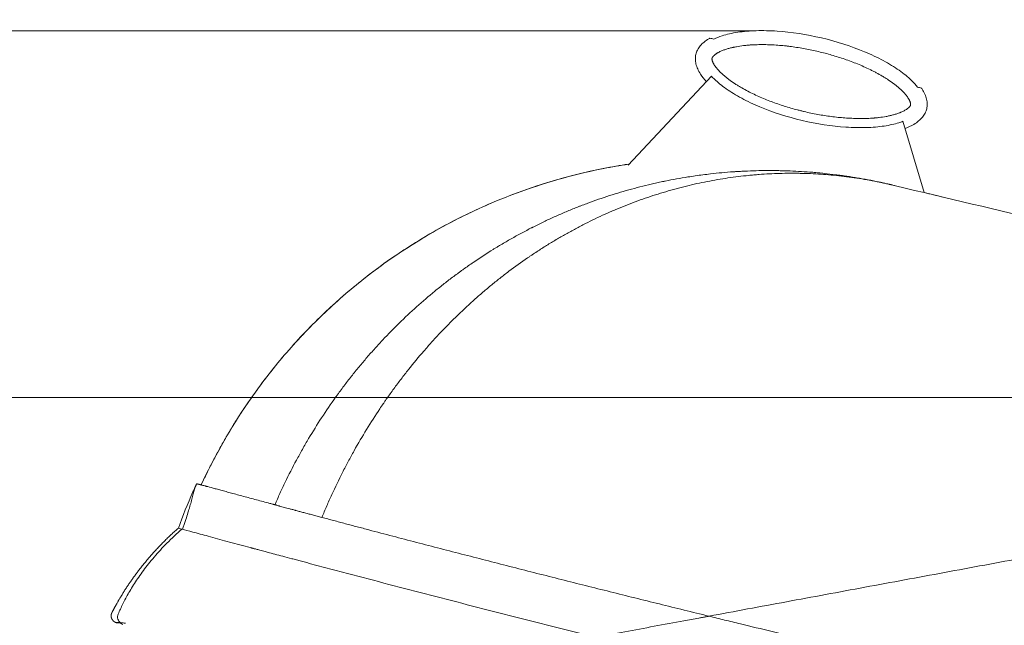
# Model space of a CAD drawing. Header units: millimetres. Extents: x 0 to 594, y 0 to 420.
# Tile 10 of 256: x 92 to 112, y 170 to 183. Entities that reach past the tile are written whole.
import ezdxf

# ---------------------------------------------------------------- set-up
doc = ezdxf.new("R2010")
doc.units = ezdxf.units.MM
doc.layers.add('1', color=7, linetype='Continuous', true_color=0xffffff)
doc.styles.add('Arial Unicode MS', font='txt')
doc.dimstyles.get("Standard").update_dxf_attribs({"dimtxt": 0.18, "dimasz": 0.18, "dimexe": 0.18, "dimexo": 0.0625, "dimgap": 0.09, "dimtad": 0, "dimtih": 1, "dimtoh": 1, "dimdec": 4, "dimzin": 0, "dimdsep": 46, "dimtxsty": 'Standard', "dimcen": 0.09, "dimadec": 0, "dimazin": 0, "dimtfac": 1, "dimtdec": 4, "dimtofl": 0, "dimtmove": 0, "dimatfit": 3, "dimfxl": 0, "dimtolj": 1, "dimtzin": 0, "dimarcsym": 0})

# ---------------------------------------------------------------- blocks, each defined once
blk = doc.blocks.new('_U12')
at = {"layer": '1', "color": 18, "lineweight": 13}
for p, q in [((131.071, 175.295), (65.567, 175.295)), ((67.567, 175.295), (67.567, 118.308)), ((160.769, 124.367), (65.567, 124.367))]:
    blk.add_line(p, q, dxfattribs=at)
at = {"layer": '1', "color": 18}
for points in [[(67.567, 175.295), (68.505, 171.795), (66.629, 171.795)], [(67.567, 124.367), (66.629, 127.867), (68.505, 127.867)]]:
    blk.add_solid(points, dxfattribs=at)
at = {"layer": '1', "color": 18, "linetype": 'Continuous', "lineweight": 13, "char_height": 3.5, "attachment_point": 7, "rotation": 90, "line_spacing_factor": 1.047437, "style": 'Arial Unicode MS'}
for s, insert in [('\\fArial Unicode MS|b0|i0;\\W1.0000;1.02', (70.546, 107.799)), ('\\fArial Unicode MS|b0|i0;\\W1.0000;BOW TUBE DEFLATED', (70.546, 52.125))]:
    blk.add_mtext(s, dxfattribs=dict(at, insert=insert))
blk = doc.blocks.new('_U13')
at = {"layer": '1', "color": 18, "lineweight": 13}
for p, q in [((107.224, 183.034), (51.516, 183.034)), ((53.516, 183.034), (53.516, 159.784)), ((53.516, 124.367), (53.516, 147.617)), ((160.769, 124.367), (51.516, 124.367))]:
    blk.add_line(p, q, dxfattribs=at)
at = {"layer": '1', "color": 18}
for points in [[(53.516, 183.034), (54.454, 179.534), (52.578, 179.534)], [(53.516, 124.367), (52.578, 127.867), (54.454, 127.867)]]:
    blk.add_solid(points, dxfattribs=at)
at = {"layer": '1', "color": 18, "linetype": 'Continuous', "lineweight": 13, "insert": (56.495, 149.275), "char_height": 3.5, "attachment_point": 7, "rotation": 90, "line_spacing_factor": 1.047437, "style": 'Arial Unicode MS'}
blk.add_mtext('\\fArial Unicode MS|b0|i0;\\W1.0000;1.17', dxfattribs=at)
blk = doc.blocks.new('_U14')
at = {"layer": '1', "color": 18, "lineweight": 13}
for p, q in [((205.3, 194.066), (38.433, 194.066)), ((40.433, 194.066), (40.433, 165.38)), ((40.433, 124.367), (40.433, 153.213)), ((160.769, 124.367), (38.433, 124.367))]:
    blk.add_line(p, q, dxfattribs=at)
at = {"layer": '1', "color": 18}
for points in [[(40.433, 194.066), (41.37, 190.566), (39.495, 190.566)], [(40.433, 124.367), (39.495, 127.867), (41.37, 127.867)]]:
    blk.add_solid(points, dxfattribs=at)
at = {"layer": '1', "color": 18, "linetype": 'Continuous', "lineweight": 13, "insert": (43.411, 154.871), "char_height": 3.5, "attachment_point": 7, "rotation": 90, "line_spacing_factor": 1.047437, "style": 'Arial Unicode MS'}
blk.add_mtext('\\fArial Unicode MS|b0|i0;\\W1.0000;1.39', dxfattribs=at)

msp = doc.modelspace()

# ---------------------------------------------------------------- linework, layer by layer
at = {"layer": '1', "color": 155, "linetype": 'Continuous', "lineweight": 13}
for p, q in [((106.282, 182.072), (104.521, 180.2)), ((110.314, 181.123), (110.766, 179.62))]:
    msp.add_line(p, q, dxfattribs=at)
for points, degree, knots in [([(106.245, 182.876), (106.238, 182.872), (106.231, 182.867), (106.186, 182.841), (106.152, 182.817), (106.092, 182.767), (106.065, 182.741), (106.019, 182.686), (106, 182.657), (105.969, 182.597), (105.958, 182.566), (105.943, 182.503), (105.939, 182.47), (105.94, 182.403), (105.944, 182.368), (105.961, 182.299), (105.973, 182.263), (106.005, 182.191), (106.024, 182.155), (106.082, 182.065), (106.124, 182.011), (106.174, 181.957)], 3, [0, 0, 0, 0, 0.01987, 0.01987, 0.123535, 0.123535, 0.2272, 0.2272, 0.330865, 0.330865, 0.434529, 0.434529, 0.538194, 0.538194, 0.641859, 0.641859, 0.745523, 0.745523, 0.849188, 0.849188, 1, 1, 1, 1]), ([(106.327, 182.857), (106.38, 182.882), (106.44, 182.906), (106.602, 182.958), (106.713, 182.983), (106.954, 183.019), (107.085, 183.03), (107.363, 183.038), (107.51, 183.035), (107.963, 183.005), (108.285, 182.956), (108.916, 182.807), (109.226, 182.707), (109.646, 182.532), (109.778, 182.469), (110.023, 182.338), (110.135, 182.269), (110.335, 182.129), (110.423, 182.058), (110.545, 181.939), (110.588, 181.891), (110.624, 181.844)], 3, [0, 0, 0, 0, 0.058738, 0.058738, 0.14699, 0.14699, 0.235243, 0.235243, 0.323495, 0.323495, 0.5, 0.5, 0.676505, 0.676505, 0.764757, 0.764757, 0.85301, 0.85301, 0.941262, 0.941262, 1, 1, 1, 1]), ([(106.291, 182.454), (106.291, 182.454), (106.291, 182.454), (106.291, 182.453), (106.291, 182.453), (106.291, 182.452), (106.291, 182.451), (106.29, 182.45), (106.29, 182.448), (106.29, 182.446), (106.29, 182.443), (106.29, 182.442), (106.29, 182.439), (106.29, 182.437), (106.29, 182.433), (106.29, 182.43), (106.291, 182.425), (106.291, 182.424), (106.292, 182.421), (106.292, 182.419), (106.294, 182.411), (106.295, 182.406), (106.299, 182.394), (106.301, 182.388), (106.304, 182.379), (106.305, 182.377), (106.308, 182.371), (106.309, 182.368), (106.313, 182.36), (106.316, 182.354), (106.321, 182.343), (106.324, 182.338), (106.33, 182.327), (106.333, 182.322), (106.343, 182.307), (106.35, 182.297), (106.36, 182.281), (106.364, 182.277), (106.371, 182.267), (106.375, 182.262), (106.386, 182.247), (106.394, 182.238), (106.409, 182.219), (106.418, 182.21), (106.43, 182.196), (106.434, 182.192), (106.442, 182.183), (106.447, 182.179), (106.459, 182.165), (106.468, 182.157), (106.494, 182.131), (106.512, 182.115), (106.54, 182.09), (106.549, 182.082), (106.568, 182.067), (106.577, 182.059), (106.606, 182.036), (106.625, 182.021), (106.684, 181.977), (106.724, 181.949), (106.775, 181.915), (106.786, 181.909), (106.806, 181.895), (106.816, 181.889), (106.847, 181.87), (106.868, 181.857), (106.931, 181.82), (106.973, 181.797), (107.058, 181.751), (107.101, 181.729), (107.188, 181.687), (107.232, 181.667), (107.319, 181.628), (107.364, 181.609), (107.452, 181.573), (107.497, 181.555), (107.587, 181.521), (107.632, 181.505), (107.723, 181.474), (107.769, 181.459), (107.861, 181.43), (107.907, 181.416), (108, 181.389), (108.046, 181.376), (108.116, 181.358), (108.152, 181.349), (108.187, 181.34), (108.211, 181.334), (108.222, 181.331), (108.281, 181.317), (108.329, 181.307), (108.424, 181.287), (108.471, 181.278), (108.566, 181.26), (108.614, 181.252), (108.709, 181.237), (108.756, 181.23), (108.852, 181.218), (108.9, 181.212), (108.995, 181.202), (109.043, 181.198), (109.139, 181.191), (109.187, 181.188), (109.283, 181.184), (109.331, 181.182), (109.428, 181.181), (109.476, 181.182), (109.573, 181.184), (109.621, 181.186), (109.682, 181.191), (109.7, 181.192), (109.718, 181.194), (109.731, 181.195), (109.737, 181.195), (109.767, 181.198), (109.791, 181.201), (109.864, 181.209), (109.912, 181.216), (109.984, 181.229), (110.007, 181.234), (110.055, 181.245), (110.078, 181.25), (110.125, 181.263), (110.149, 181.269), (110.195, 181.284), (110.218, 181.292), (110.247, 181.303), (110.252, 181.305), (110.261, 181.309), (110.264, 181.31), (110.269, 181.312), (110.272, 181.313), (110.286, 181.319), (110.298, 181.325), (110.32, 181.335), (110.331, 181.341), (110.352, 181.352), (110.363, 181.358), (110.378, 181.368), (110.384, 181.371), (110.394, 181.378), (110.399, 181.381), (110.409, 181.389), (110.414, 181.392), (110.421, 181.398), (110.423, 181.4), (110.428, 181.404), (110.43, 181.406), (110.437, 181.412), (110.442, 181.417), (110.45, 181.425), (110.455, 181.43), (110.46, 181.437), (110.462, 181.44), (110.465, 181.444), (110.466, 181.445), (110.467, 181.447), (110.468, 181.449), (110.47, 181.451), (110.471, 181.453), (110.472, 181.456), (110.473, 181.457), (110.474, 181.46), (110.475, 181.461), (110.476, 181.464), (110.476, 181.466), (110.477, 181.469), (110.477, 181.47), (110.478, 181.473), (110.478, 181.475), (110.478, 181.478), (110.478, 181.48), (110.478, 181.483), (110.478, 181.484), (110.478, 181.489), (110.478, 181.492), (110.477, 181.498), (110.476, 181.501), (110.474, 181.51), (110.473, 181.516), (110.47, 181.525), (110.469, 181.528), (110.467, 181.534), (110.466, 181.537), (110.463, 181.546), (110.46, 181.551), (110.456, 181.56), (110.455, 181.563), (110.452, 181.568), (110.451, 181.571), (110.446, 181.579), (110.443, 181.585), (110.437, 181.596), (110.434, 181.601), (110.425, 181.616), (110.418, 181.627), (110.404, 181.647), (110.397, 181.656), (110.382, 181.675), (110.374, 181.685), (110.358, 181.703), (110.35, 181.712), (110.326, 181.739), (110.309, 181.757), (110.274, 181.791), (110.256, 181.807), (110.233, 181.828), (110.228, 181.832), (110.219, 181.84), (110.214, 181.843), (110.2, 181.855), (110.191, 181.863), (110.162, 181.886), (110.143, 181.901), (110.085, 181.945), (110.045, 181.973), (109.984, 182.013), (109.964, 182.026), (109.922, 182.051), (109.902, 182.064), (109.839, 182.101), (109.796, 182.125), (109.732, 182.159), (109.71, 182.17), (109.678, 182.187), (109.667, 182.192), (109.645, 182.203), (109.634, 182.209), (109.579, 182.235), (109.535, 182.256), (109.447, 182.295), (109.402, 182.314), (109.313, 182.351), (109.268, 182.368), (109.178, 182.402), (109.133, 182.418), (109.042, 182.449), (108.997, 182.464), (108.905, 182.493), (108.859, 182.507), (108.767, 182.534), (108.721, 182.547), (108.628, 182.571), (108.581, 182.582), (108.488, 182.604), (108.441, 182.615), (108.347, 182.635), (108.3, 182.644), (108.205, 182.661), (108.158, 182.67), (108.062, 182.685), (108.014, 182.692), (107.942, 182.701), (107.906, 182.706), (107.87, 182.71), (107.846, 182.713), (107.834, 182.714), (107.773, 182.72), (107.725, 182.724), (107.628, 182.732), (107.58, 182.735), (107.483, 182.739), (107.435, 182.74), (107.338, 182.741), (107.29, 182.741), (107.193, 182.738), (107.145, 182.736), (107.073, 182.731), (107.049, 182.729), (107.001, 182.724), (106.977, 182.722), (106.904, 182.713), (106.856, 182.706), (106.796, 182.695), (106.784, 182.693), (106.766, 182.689), (106.76, 182.688), (106.748, 182.685), (106.742, 182.684), (106.712, 182.678), (106.689, 182.672), (106.641, 182.659), (106.618, 182.653), (106.572, 182.638), (106.549, 182.63), (106.515, 182.617), (106.503, 182.612), (106.481, 182.603), (106.47, 182.598), (106.447, 182.587), (106.437, 182.581), (106.423, 182.574), (106.42, 182.573), (106.415, 182.57), (106.412, 182.568), (106.404, 182.564), (106.399, 182.56), (106.388, 182.554), (106.383, 182.551), (106.373, 182.544), (106.368, 182.54), (106.358, 182.533), (106.353, 182.529), (106.344, 182.522), (106.339, 182.518), (106.332, 182.511), (106.33, 182.509), (106.325, 182.505), (106.323, 182.503), (106.317, 182.496), (106.313, 182.491), (106.307, 182.484), (106.305, 182.482), (106.301, 182.477), (106.3, 182.474), (106.297, 182.47), (106.297, 182.469), (106.295, 182.466), (106.295, 182.464), (106.293, 182.462), (106.293, 182.46), (106.292, 182.457), (106.292, 182.456), (106.291, 182.454)], 3, [0, 0, 0, 0, 0.000061, 0.000061, 0.000122, 0.000244, 0.000244, 0.000488, 0.000488, 0.000977, 0.000977, 0.001465, 0.001465, 0.001953, 0.001953, 0.00293, 0.00293, 0.003418, 0.003418, 0.003906, 0.003906, 0.005859, 0.005859, 0.007812, 0.007812, 0.008789, 0.008789, 0.009766, 0.009766, 0.011719, 0.011719, 0.013672, 0.013672, 0.015625, 0.015625, 0.019531, 0.019531, 0.021484, 0.021484, 0.023437, 0.023437, 0.027344, 0.027344, 0.03125, 0.03125, 0.033203, 0.033203, 0.035156, 0.035156, 0.039062, 0.039062, 0.046875, 0.046875, 0.050781, 0.050781, 0.054687, 0.054687, 0.0625, 0.0625, 0.078125, 0.078125, 0.082031, 0.082031, 0.085937, 0.085937, 0.09375, 0.09375, 0.109375, 0.109375, 0.125, 0.125, 0.140625, 0.140625, 0.15625, 0.15625, 0.171875, 0.171875, 0.1875, 0.1875, 0.203125, 0.203125, 0.21875, 0.21875, 0.234375, 0.234375, 0.242187, 0.246094, 0.246094, 0.25, 0.25, 0.265625, 0.265625, 0.28125, 0.28125, 0.296875, 0.296875, 0.3125, 0.3125, 0.328125, 0.328125, 0.34375, 0.34375, 0.359375, 0.359375, 0.375, 0.375, 0.390625, 0.390625, 0.40625, 0.40625, 0.410156, 0.412109, 0.412109, 0.414062, 0.414062, 0.421875, 0.421875, 0.4375, 0.4375, 0.445312, 0.445312, 0.453125, 0.453125, 0.460937, 0.460937, 0.46875, 0.46875, 0.470703, 0.470703, 0.47168, 0.47168, 0.472656, 0.472656, 0.476562, 0.476562, 0.480469, 0.480469, 0.484375, 0.484375, 0.486328, 0.486328, 0.488281, 0.488281, 0.490234, 0.490234, 0.491211, 0.491211, 0.492187, 0.492187, 0.494141, 0.494141, 0.496094, 0.496094, 0.49707, 0.49707, 0.497559, 0.497559, 0.498047, 0.498047, 0.498535, 0.498535, 0.499023, 0.499023, 0.499512, 0.499512, 0.5, 0.5, 0.500488, 0.500488, 0.500977, 0.500977, 0.501465, 0.501465, 0.501953, 0.501953, 0.50293, 0.50293, 0.503906, 0.503906, 0.505859, 0.505859, 0.506836, 0.506836, 0.507812, 0.507812, 0.509766, 0.509766, 0.510742, 0.510742, 0.511719, 0.511719, 0.513672, 0.513672, 0.515625, 0.515625, 0.519531, 0.519531, 0.523437, 0.523437, 0.527344, 0.527344, 0.53125, 0.53125, 0.539062, 0.539062, 0.546875, 0.546875, 0.548828, 0.548828, 0.550781, 0.550781, 0.554687, 0.554687, 0.5625, 0.5625, 0.578125, 0.578125, 0.585937, 0.585937, 0.59375, 0.59375, 0.609375, 0.609375, 0.617187, 0.617187, 0.621094, 0.621094, 0.625, 0.625, 0.640625, 0.640625, 0.65625, 0.65625, 0.671875, 0.671875, 0.6875, 0.6875, 0.703125, 0.703125, 0.71875, 0.71875, 0.734375, 0.734375, 0.75, 0.75, 0.765625, 0.765625, 0.78125, 0.78125, 0.796875, 0.796875, 0.8125, 0.8125, 0.820312, 0.824219, 0.824219, 0.828125, 0.828125, 0.84375, 0.84375, 0.859375, 0.859375, 0.875, 0.875, 0.890625, 0.890625, 0.90625, 0.90625, 0.914062, 0.914062, 0.921875, 0.921875, 0.9375, 0.9375, 0.941406, 0.941406, 0.943359, 0.943359, 0.945312, 0.945312, 0.953125, 0.953125, 0.960937, 0.960937, 0.96875, 0.96875, 0.972656, 0.972656, 0.976562, 0.976562, 0.980469, 0.980469, 0.981445, 0.981445, 0.982422, 0.982422, 0.984375, 0.984375, 0.986328, 0.986328, 0.988281, 0.988281, 0.990234, 0.990234, 0.992187, 0.992187, 0.993164, 0.993164, 0.994141, 0.994141, 0.996094, 0.996094, 0.99707, 0.99707, 0.998047, 0.998047, 0.998535, 0.998535, 0.999023, 0.999023, 0.999512, 0.999512, 1, 1, 1, 1]), ([(106.282, 182.072), (106.301, 182.052), (106.321, 182.031), (106.412, 181.943), (106.495, 181.875), (106.688, 181.74), (106.797, 181.673), (107.035, 181.545), (107.164, 181.484), (107.576, 181.312), (107.88, 181.214), (108.501, 181.068), (108.817, 181.02), (109.262, 180.99), (109.405, 180.987), (109.676, 180.995), (109.803, 181.006), (110.035, 181.041), (110.14, 181.065), (110.261, 181.103), (110.288, 181.113), (110.314, 181.123)], 3, [0, 0, 0, 0, 0.029507, 0.029507, 0.123605, 0.123605, 0.217704, 0.217704, 0.311803, 0.311803, 0.5, 0.5, 0.688197, 0.688197, 0.782296, 0.782296, 0.876395, 0.876395, 0.970493, 0.970493, 1, 1, 1, 1]), ([(110.36, 180.971), (110.428, 180.997), (110.49, 181.027), (110.582, 181.081), (110.616, 181.105), (110.676, 181.155), (110.703, 181.181), (110.749, 181.237), (110.768, 181.265), (110.798, 181.325), (110.81, 181.356), (110.825, 181.42), (110.828, 181.453), (110.828, 181.52), (110.823, 181.554), (110.807, 181.624), (110.795, 181.659), (110.763, 181.731), (110.743, 181.767), (110.715, 181.811), (110.711, 181.818), (110.706, 181.825)], 3, [0, 0, 0, 0, 0.150812, 0.150812, 0.254477, 0.254477, 0.358141, 0.358141, 0.461806, 0.461806, 0.565471, 0.565471, 0.669135, 0.669135, 0.7728, 0.7728, 0.876465, 0.876465, 0.98013, 0.98013, 1, 1, 1, 1]), ([(95.524, 173.455), (95.562, 173.536), (95.638, 173.698), (95.759, 173.937), (95.885, 174.174), (96.016, 174.408), (96.153, 174.64), (96.295, 174.868), (96.606, 175.343), (97.124, 176.04), (97.91, 176.903), (98.776, 177.685), (100.027, 178.609), (101.751, 179.528), (103.415, 180.029), (104.354, 180.193), (104.528, 180.219)], 3, [0, 0, 0, 0, 0.022911, 0.045803, 0.068687, 0.091576, 0.11448, 0.137412, 0.160383, 0.259789, 0.359197, 0.458602, 0.55801, 0.756583, 0.955156, 1, 1, 1, 1]), ([(104.527, 180.219), (104.35, 180.192), (104.174, 180.161), (103.237, 179.976), (102.123, 179.639), (101.073, 179.145), (100.391, 178.782), (100.058, 178.584), (99.088, 177.94), (98.481, 177.445), (97.644, 176.611), (97.381, 176.321), (97.009, 175.869), (96.889, 175.716), (96.657, 175.403), (96.184, 174.733), (95.784, 174.019), (95.524, 173.455)], 3, [0, 0, 0, 0, 0.045769, 0.045769, 0.244352, 0.343644, 0.343644, 0.442935, 0.442935, 0.641519, 0.641519, 0.74081, 0.74081, 0.790456, 0.790456, 0.840102, 1, 1, 1, 1]), ([(97.076, 173.036), (97.111, 173.116), (97.146, 173.196), (97.219, 173.355), (97.256, 173.434), (97.369, 173.669), (97.448, 173.824), (97.551, 174.015), (97.572, 174.053), (97.614, 174.129), (97.677, 174.243), (97.742, 174.356), (97.875, 174.58), (97.967, 174.727), (98.156, 175.018), (98.255, 175.161), (98.369, 175.321), (98.382, 175.338), (98.407, 175.374), (98.42, 175.391), (98.459, 175.444), (98.536, 175.549), (98.668, 175.721), (98.776, 175.855), (98.885, 175.988), (98.941, 176.054), (99.052, 176.184), (99.109, 176.248), (99.194, 176.343), (99.223, 176.375), (99.28, 176.438), (99.309, 176.469), (99.396, 176.562), (99.455, 176.624), (99.544, 176.715), (99.574, 176.745), (99.619, 176.79), (99.641, 176.812), (99.664, 176.834), (99.679, 176.849), (99.687, 176.857), (99.815, 176.983), (99.938, 177.098), (100.19, 177.324), (100.318, 177.433), (100.48, 177.567), (100.513, 177.594), (100.579, 177.646), (100.612, 177.673), (100.711, 177.751), (100.778, 177.802), (100.88, 177.878), (100.93, 177.916), (100.982, 177.953), (101.016, 177.978), (101.033, 177.99), (101.119, 178.051), (101.188, 178.1), (101.396, 178.242), (101.537, 178.334), (101.698, 178.433), (101.715, 178.444), (101.751, 178.466), (101.805, 178.498), (101.93, 178.573), (102.111, 178.677), (102.256, 178.756), (102.366, 178.814), (102.421, 178.843), (102.476, 178.871), (102.499, 178.882), (102.503, 178.885), (102.512, 178.889), (102.526, 178.896), (102.613, 178.94), (102.696, 178.981), (102.844, 179.051), (102.919, 179.085), (103.068, 179.152), (103.143, 179.185), (103.293, 179.248), (103.368, 179.279), (103.462, 179.316), (103.491, 179.327), (103.519, 179.338), (103.538, 179.346), (103.547, 179.349), (103.595, 179.368), (103.633, 179.382), (103.747, 179.424), (103.823, 179.452), (104.053, 179.531), (104.207, 179.581), (104.44, 179.65), (104.518, 179.672), (104.674, 179.715), (104.831, 179.756), (104.988, 179.794), (105.107, 179.821), (105.166, 179.834), (105.236, 179.849), (105.266, 179.855), (105.286, 179.859), (105.296, 179.861), (105.465, 179.896), (105.624, 179.924), (105.887, 179.966), (105.991, 179.981), (106.095, 179.994)], 3, [0, 0, 0, 0, 0.021141, 0.021141, 0.042282, 0.042282, 0.084563, 0.084563, 0.095133, 0.095133, 0.105704, 0.126845, 0.126845, 0.169126, 0.169126, 0.211408, 0.211408, 0.216693, 0.216693, 0.221978, 0.221978, 0.232548, 0.253689, 0.27483, 0.27483, 0.295971, 0.295971, 0.317111, 0.317111, 0.327682, 0.327682, 0.338252, 0.338252, 0.359393, 0.359393, 0.369963, 0.369963, 0.375248, 0.377891, 0.377891, 0.380534, 0.380534, 0.422815, 0.422815, 0.465097, 0.465097, 0.475667, 0.475667, 0.486237, 0.486237, 0.507378, 0.507378, 0.517949, 0.523234, 0.523234, 0.528519, 0.528519, 0.54966, 0.54966, 0.591941, 0.591941, 0.597226, 0.597226, 0.602512, 0.613082, 0.634223, 0.655363, 0.655363, 0.665934, 0.671219, 0.671219, 0.67254, 0.67254, 0.673862, 0.676504, 0.697645, 0.697645, 0.718786, 0.718786, 0.739926, 0.739926, 0.761067, 0.761067, 0.766352, 0.768995, 0.768995, 0.771638, 0.771638, 0.782208, 0.782208, 0.803349, 0.803349, 0.84563, 0.84563, 0.866771, 0.866771, 0.887912, 0.909052, 0.909052, 0.919623, 0.924908, 0.927551, 0.927551, 0.930193, 0.930193, 0.972475, 0.972475, 1, 1, 1, 1]), ([(110.086, 179.781), (110.077, 179.783), (110.069, 179.785), (110.052, 179.789), (110.044, 179.791), (110.026, 179.795), (110.018, 179.797), (110, 179.801), (109.992, 179.803), (109.966, 179.809), (109.948, 179.813), (109.913, 179.82), (109.896, 179.824), (109.86, 179.832), (109.843, 179.835), (109.807, 179.843), (109.79, 179.846), (109.737, 179.857), (109.701, 179.864), (109.63, 179.877), (109.594, 179.884), (109.523, 179.896), (109.487, 179.902), (109.38, 179.92), (109.308, 179.931), (109.201, 179.946), (109.165, 179.95), (109.111, 179.957), (109.092, 179.959), (109.056, 179.964), (109.038, 179.966), (108.948, 179.976), (108.876, 179.984), (108.731, 179.997), (108.659, 180.002), (108.514, 180.012), (108.442, 180.016), (108.297, 180.022), (108.225, 180.024), (108.134, 180.026), (108.116, 180.026), (108.08, 180.027), (108.062, 180.027), (108.007, 180.027), (107.971, 180.028), (107.863, 180.027), (107.79, 180.026), (107.645, 180.022), (107.572, 180.019), (107.427, 180.011), (107.354, 180.007), (107.245, 179.998), (107.209, 179.995), (107.154, 179.991), (107.136, 179.989), (107.1, 179.986), (107.082, 179.984), (106.991, 179.975), (106.918, 179.967), (106.772, 179.949), (106.7, 179.939), (106.481, 179.907), (106.335, 179.882), (106.043, 179.825), (105.897, 179.793), (105.733, 179.753), (105.715, 179.748), (105.678, 179.739), (105.623, 179.725), (105.496, 179.691), (105.315, 179.64), (105.171, 179.596), (105.027, 179.55), (104.956, 179.526), (104.741, 179.452), (104.599, 179.399), (104.387, 179.315), (104.317, 179.286), (104.212, 179.242), (104.177, 179.226), (104.107, 179.196), (104.072, 179.18), (103.967, 179.133), (103.897, 179.101), (103.759, 179.034), (103.69, 179), (103.552, 178.931), (103.414, 178.859), (103.277, 178.784), (103.175, 178.726), (103.141, 178.707), (103.073, 178.668), (102.972, 178.608), (102.803, 178.506), (102.669, 178.42), (102.569, 178.354), (102.535, 178.332), (102.485, 178.299), (102.469, 178.288), (102.436, 178.265), (102.286, 178.163), (102.139, 178.057), (101.945, 177.911), (101.88, 177.861), (101.752, 177.76), (101.626, 177.658), (101.501, 177.553), (101.377, 177.446), (101.315, 177.392), (101.133, 177.228), (101.013, 177.116), (100.837, 176.943), (100.778, 176.885), (100.663, 176.767), (100.605, 176.707), (100.492, 176.587), (100.436, 176.525), (100.324, 176.402), (100.269, 176.339), (100.105, 176.15), (99.998, 176.02), (99.84, 175.822), (99.788, 175.755), (99.685, 175.62), (99.583, 175.484), (99.483, 175.344), (99.421, 175.256), (99.403, 175.229), (99.384, 175.203), (99.372, 175.185), (99.366, 175.176), (99.336, 175.132), (99.311, 175.096), (99.191, 174.917), (99.098, 174.771), (98.918, 174.477), (98.831, 174.328), (98.704, 174.101), (98.663, 174.025), (98.602, 173.911), (98.582, 173.873), (98.542, 173.796), (98.522, 173.757), (98.424, 173.564), (98.348, 173.408), (98.239, 173.17), (98.204, 173.09), (98.134, 172.93), (98.1, 172.85), (98.066, 172.769)], 3, [0, 0, 0, 0, 0.001953, 0.001953, 0.003906, 0.003906, 0.005859, 0.005859, 0.007813, 0.007813, 0.011719, 0.011719, 0.015625, 0.015625, 0.019531, 0.019531, 0.023438, 0.023438, 0.03125, 0.03125, 0.039063, 0.039063, 0.046875, 0.046875, 0.0625, 0.0625, 0.070313, 0.070313, 0.074219, 0.074219, 0.078125, 0.078125, 0.09375, 0.09375, 0.109375, 0.109375, 0.125, 0.125, 0.140625, 0.140625, 0.144531, 0.144531, 0.148438, 0.148438, 0.15625, 0.15625, 0.171875, 0.171875, 0.1875, 0.1875, 0.203125, 0.203125, 0.210938, 0.210938, 0.214844, 0.214844, 0.21875, 0.21875, 0.234375, 0.234375, 0.25, 0.25, 0.28125, 0.28125, 0.3125, 0.3125, 0.316406, 0.316406, 0.320313, 0.328125, 0.34375, 0.359375, 0.359375, 0.375, 0.375, 0.40625, 0.40625, 0.421875, 0.421875, 0.429688, 0.429688, 0.4375, 0.4375, 0.453125, 0.453125, 0.46875, 0.46875, 0.484375, 0.5, 0.5, 0.507813, 0.507813, 0.515625, 0.53125, 0.546875, 0.546875, 0.554688, 0.554688, 0.558594, 0.558594, 0.5625, 0.59375, 0.59375, 0.609375, 0.609375, 0.625, 0.640625, 0.640625, 0.65625, 0.65625, 0.6875, 0.6875, 0.703125, 0.703125, 0.71875, 0.71875, 0.734375, 0.734375, 0.75, 0.75, 0.78125, 0.78125, 0.796875, 0.796875, 0.8125, 0.828125, 0.828125, 0.832031, 0.833984, 0.833984, 0.835938, 0.835938, 0.84375, 0.84375, 0.875, 0.875, 0.90625, 0.90625, 0.921875, 0.921875, 0.929688, 0.929688, 0.9375, 0.9375, 0.96875, 0.96875, 0.984375, 0.984375, 1, 1, 1, 1]), ([(106.095, 179.994), (106.15, 180.001), (106.206, 180.008), (106.341, 180.023), (106.421, 180.032), (106.58, 180.046), (106.66, 180.053), (106.745, 180.059), (106.75, 180.059), (106.76, 180.06), (106.765, 180.06), (106.78, 180.061), (106.81, 180.063), (106.88, 180.067), (106.939, 180.07), (107.059, 180.076), (107.139, 180.079), (107.298, 180.083), (107.378, 180.084), (107.538, 180.085), (107.618, 180.084), (107.737, 180.082), (107.777, 180.081), (107.827, 180.08), (107.837, 180.08), (107.852, 180.079), (107.857, 180.079), (107.867, 180.079), (107.892, 180.078), (107.997, 180.074), (108.097, 180.069), (108.256, 180.06), (108.336, 180.054), (108.436, 180.046), (108.456, 180.044), (108.496, 180.04), (108.556, 180.035), (108.616, 180.029), (108.736, 180.017), (108.815, 180.007), (108.915, 179.995), (108.935, 179.992), (108.974, 179.987), (108.994, 179.984), (109.054, 179.976), (109.093, 179.971), (109.212, 179.953), (109.291, 179.94), (109.409, 179.92), (109.449, 179.913), (109.527, 179.899), (109.567, 179.892), (109.645, 179.877), (109.684, 179.869), (109.743, 179.857), (109.763, 179.853), (109.802, 179.845), (109.821, 179.841), (109.86, 179.832), (109.88, 179.828), (109.918, 179.82), (109.938, 179.815), (109.967, 179.809), (109.976, 179.807), (109.996, 179.802), (110.005, 179.8), (110.024, 179.795), (110.034, 179.793), (110.048, 179.79), (110.053, 179.789), (110.062, 179.787), (110.067, 179.785), (110.072, 179.784)], 3, [0, 0, 0, 0, 0.041801, 0.041801, 0.101689, 0.101689, 0.161576, 0.161576, 0.165319, 0.165319, 0.169062, 0.169062, 0.176548, 0.19152, 0.221464, 0.221464, 0.281351, 0.281351, 0.341238, 0.341238, 0.401126, 0.401126, 0.43107, 0.43107, 0.438556, 0.438556, 0.442298, 0.442298, 0.446041, 0.461013, 0.520901, 0.520901, 0.580788, 0.580788, 0.59576, 0.59576, 0.610732, 0.640676, 0.640676, 0.700563, 0.700563, 0.715535, 0.715535, 0.730507, 0.730507, 0.76045, 0.76045, 0.820338, 0.820338, 0.850281, 0.850281, 0.880225, 0.880225, 0.910169, 0.910169, 0.925141, 0.925141, 0.940113, 0.940113, 0.955084, 0.955084, 0.970056, 0.970056, 0.977542, 0.977542, 0.985028, 0.985028, 0.992514, 0.992514, 0.996257, 0.996257, 1, 1, 1, 1]), ([(131.094, 175.304), (130.312, 175.449), (128.558, 175.781), (125.815, 176.319), (122.824, 176.927), (119.743, 177.578), (116.582, 178.27), (113.366, 179.002), (111.229, 179.506), (110.159, 179.764)], 3, [0, 0, 0, 0, 0.106388, 0.240186, 0.380159, 0.526343, 0.678767, 0.837476, 1, 1, 1, 1]), ([(131.048, 175.29), (131.045, 175.29), (131.041, 175.289), (131.031, 175.287), (131.024, 175.286), (131.015, 175.284), (131.013, 175.284), (131.009, 175.283), (131.007, 175.283), (131.001, 175.282), (130.98, 175.278), (130.956, 175.273), (130.892, 175.262), (130.842, 175.252), (130.725, 175.231), (130.659, 175.218), (130.566, 175.201), (130.542, 175.197), (130.517, 175.192), (130.507, 175.19), (130.502, 175.189), (130.487, 175.186), (130.436, 175.177), (130.383, 175.167), (130.295, 175.151), (130.249, 175.142), (130.155, 175.125), (130.106, 175.116), (130.006, 175.097), (129.903, 175.078), (129.795, 175.058), (129.712, 175.043), (129.684, 175.037), (129.648, 175.031), (129.641, 175.029), (129.627, 175.027), (129.605, 175.023), (129.584, 175.019), (129.512, 175.005), (129.453, 174.995), (129.334, 174.973), (129.274, 174.961), (129.152, 174.939), (129.091, 174.927), (128.966, 174.904), (128.903, 174.893), (128.776, 174.869), (128.711, 174.857), (128.581, 174.833), (128.516, 174.821), (128.383, 174.796), (128.317, 174.784), (128.182, 174.759), (128.114, 174.746), (128.011, 174.727), (127.96, 174.718), (127.899, 174.706), (127.873, 174.702), (127.856, 174.698), (127.847, 174.697), (127.769, 174.682), (127.7, 174.669), (127.56, 174.643), (127.49, 174.63), (127.349, 174.604), (127.278, 174.591), (127.137, 174.565), (127.066, 174.552), (126.853, 174.512), (126.71, 174.486), (126.422, 174.432), (126.278, 174.406), (125.988, 174.352), (125.842, 174.325), (125.55, 174.271), (125.403, 174.243), (125.109, 174.189), (124.961, 174.161), (124.665, 174.106), (124.516, 174.079), (124.329, 174.044), (124.292, 174.037), (124.236, 174.027), (124.217, 174.023), (124.18, 174.016), (124.087, 173.999), (123.993, 173.982), (123.769, 173.94), (123.62, 173.913), (123.321, 173.857), (123.172, 173.83), (122.874, 173.774), (122.725, 173.747), (122.428, 173.691), (122.279, 173.664), (121.982, 173.609), (121.833, 173.581), (121.536, 173.526), (121.387, 173.499), (121.091, 173.443), (120.942, 173.416), (120.646, 173.361), (120.498, 173.333), (120.201, 173.279), (120.053, 173.251), (119.609, 173.169), (119.313, 173.114), (118.722, 173.004), (118.427, 172.949), (117.837, 172.84), (117.542, 172.785), (117.1, 172.703), (116.952, 172.676), (116.731, 172.635), (116.658, 172.621), (116.511, 172.594), (116.437, 172.58), (116.07, 172.512), (115.777, 172.458), (115.194, 172.35), (114.904, 172.296), (114.325, 172.189), (114.037, 172.135), (113.463, 172.029), (113.177, 171.976), (112.606, 171.87), (112.322, 171.817), (111.756, 171.712), (111.474, 171.66), (110.911, 171.555), (110.631, 171.503), (110.072, 171.4), (109.793, 171.348), (109.238, 171.245), (108.961, 171.194), (108.409, 171.091), (108.134, 171.04), (107.586, 170.939), (107.312, 170.888), (106.767, 170.787), (106.496, 170.736), (106.225, 170.686)], 3, [0, 0, 0, 0, 0.002143, 0.002143, 0.006233, 0.006233, 0.007255, 0.007255, 0.008277, 0.008277, 0.010322, 0.018501, 0.018501, 0.03486, 0.03486, 0.051218, 0.051218, 0.055307, 0.05633, 0.05633, 0.057352, 0.057352, 0.059397, 0.067576, 0.067576, 0.075755, 0.075755, 0.083935, 0.083935, 0.092114, 0.100293, 0.100293, 0.104382, 0.104382, 0.105405, 0.105405, 0.106427, 0.108472, 0.108472, 0.116651, 0.116651, 0.12483, 0.12483, 0.133009, 0.133009, 0.141189, 0.141189, 0.149368, 0.149368, 0.157547, 0.157547, 0.165726, 0.165726, 0.173905, 0.173905, 0.177995, 0.18004, 0.181062, 0.181062, 0.182084, 0.182084, 0.190264, 0.190264, 0.198443, 0.198443, 0.206622, 0.206622, 0.214801, 0.214801, 0.231159, 0.231159, 0.247518, 0.247518, 0.263876, 0.263876, 0.280234, 0.280234, 0.296593, 0.296593, 0.312951, 0.312951, 0.31704, 0.31704, 0.319085, 0.319085, 0.32113, 0.329309, 0.329309, 0.345668, 0.345668, 0.362026, 0.362026, 0.378384, 0.378384, 0.394742, 0.394742, 0.411101, 0.411101, 0.427459, 0.427459, 0.443817, 0.443817, 0.460176, 0.460176, 0.476534, 0.476534, 0.509251, 0.509251, 0.541967, 0.541967, 0.574684, 0.574684, 0.591042, 0.591042, 0.599221, 0.599221, 0.607401, 0.607401, 0.640117, 0.640117, 0.672834, 0.672834, 0.70555, 0.70555, 0.738267, 0.738267, 0.770984, 0.770984, 0.8037, 0.8037, 0.836417, 0.836417, 0.869134, 0.869134, 0.90185, 0.90185, 0.934567, 0.934567, 0.967283, 0.967283, 1, 1, 1, 1]), ([(95.042, 172.544), (95.135, 172.801), (95.249, 173.088), (95.382, 173.384), (95.406, 173.439), (95.418, 173.464), (95.423, 173.474), (95.424, 173.477), (95.424, 173.478), (95.425, 173.478), (95.425, 173.478), (95.426, 173.479), (95.431, 173.478), (95.464, 173.469), (95.496, 173.462), (95.524, 173.455)], 3, [0, 0, 0, 0, 0.738528, 0.830844, 0.877002, 0.900081, 0.905851, 0.907293, 0.908014, 0.908375, 0.908735, 0.910178, 0.91162, 0.92316, 1, 1, 1, 1]), ([(95.431, 173.478), (95.419, 173.46), (95.398, 173.415), (95.372, 173.323), (95.344, 173.222), (95.314, 173.109), (95.279, 172.987), (95.24, 172.855), (95.198, 172.726), (95.156, 172.606), (95.136, 172.549), (95.126, 172.521)], 3, [0, 0, 0, 0, 0.222604, 0.416127, 0.580642, 0.716429, 0.82399, 0.904372, 0.960189, 0.98119, 1, 1, 1, 1]), ([(95.431, 173.478), (95.434, 173.477), (95.44, 173.475), (95.465, 173.469), (95.524, 173.455)], 2, [0, 0, 0, 0.0663, 0.0663, 1, 1, 1]), ([(95.524, 173.455), (95.524, 173.455), (95.527, 173.454), (95.539, 173.451), (95.548, 173.448), (95.571, 173.442), (95.586, 173.438), (95.611, 173.431), (95.625, 173.427), (95.64, 173.423), (95.65, 173.42), (95.655, 173.419), (95.704, 173.406), (95.757, 173.391), (95.832, 173.371), (95.848, 173.367), (95.879, 173.358), (95.896, 173.354), (95.946, 173.34), (95.982, 173.33), (96.055, 173.31), (96.093, 173.3), (96.172, 173.279), (96.213, 173.268), (96.296, 173.245), (96.339, 173.234), (96.426, 173.21), (96.47, 173.198), (96.605, 173.162), (96.698, 173.137), (96.839, 173.099), (96.886, 173.087), (96.957, 173.068), (96.981, 173.061), (97.017, 173.052), (97.029, 173.049), (97.046, 173.044), (97.052, 173.042), (97.061, 173.04), (97.064, 173.039), (97.07, 173.037), (97.073, 173.037), (97.076, 173.036)], 3, [0, 0, 0, 0, 0.062298, 0.062298, 0.124812, 0.124812, 0.187325, 0.187325, 0.218582, 0.23421, 0.23421, 0.249839, 0.249839, 0.374866, 0.374866, 0.406122, 0.406122, 0.437379, 0.437379, 0.499892, 0.499892, 0.562406, 0.562406, 0.624919, 0.624919, 0.687433, 0.687433, 0.749946, 0.749946, 0.874973, 0.874973, 0.937487, 0.937487, 0.968743, 0.968743, 0.984372, 0.984372, 0.992186, 0.992186, 0.996093, 0.996093, 1, 1, 1, 1]), ([(97.076, 173.036), (97.078, 173.035), (97.081, 173.035), (97.086, 173.033), (97.089, 173.032), (97.099, 173.029), (97.107, 173.027), (97.124, 173.022), (97.134, 173.02), (97.148, 173.016), (97.151, 173.015), (97.155, 173.014), (97.158, 173.013), (97.161, 173.012), (97.169, 173.01), (97.175, 173.008), (97.195, 173.003), (97.223, 172.995), (97.272, 172.982), (97.326, 172.967), (97.387, 172.951), (97.431, 172.939), (97.466, 172.93), (97.481, 172.926), (97.496, 172.921), (97.502, 172.92), (97.505, 172.919), (97.515, 172.916), (97.521, 172.915), (97.552, 172.906), (97.604, 172.892), (97.687, 172.87), (97.775, 172.847), (97.836, 172.83), (97.899, 172.813), (97.931, 172.805), (97.981, 172.792), (97.998, 172.787), (98.032, 172.778), (98.049, 172.773), (98.066, 172.769)], 3, [0, 0, 0, 0, 0.03125, 0.03125, 0.0625, 0.0625, 0.125, 0.125, 0.1875, 0.1875, 0.203125, 0.203125, 0.210937, 0.21875, 0.21875, 0.25, 0.25, 0.3125, 0.375, 0.4375, 0.5, 0.5625, 0.5625, 0.59375, 0.601562, 0.601562, 0.609375, 0.609375, 0.625, 0.625, 0.6875, 0.75, 0.8125, 0.875, 0.875, 0.9375, 0.9375, 0.96875, 0.96875, 1, 1, 1, 1]), ([(98.066, 172.769), (98.108, 172.758), (98.149, 172.747), (98.231, 172.725), (98.273, 172.714), (98.396, 172.681), (98.479, 172.659), (98.645, 172.615), (98.728, 172.593), (98.893, 172.55), (98.976, 172.528), (99.392, 172.418), (99.726, 172.331), (100.397, 172.156), (100.734, 172.068), (101.409, 171.894), (101.748, 171.807), (102.259, 171.676), (102.429, 171.633), (102.771, 171.546), (102.941, 171.503), (103.455, 171.373), (103.799, 171.287), (104.488, 171.115), (104.834, 171.029), (105.527, 170.857), (105.876, 170.772), (106.225, 170.686)], 3, [0, 0, 0, 0, 0.015625, 0.015625, 0.03125, 0.03125, 0.0625, 0.0625, 0.09375, 0.09375, 0.125, 0.125, 0.25, 0.25, 0.375, 0.375, 0.5, 0.5, 0.5625, 0.5625, 0.625, 0.625, 0.75, 0.75, 0.875, 0.875, 1, 1, 1, 1]), ([(93.808, 170.547), (93.806, 170.547), (93.779, 170.541), (93.729, 170.548), (93.682, 170.572), (93.647, 170.61), (93.626, 170.658), (93.622, 170.709), (93.633, 170.746), (93.639, 170.758), (93.641, 170.763), (93.65, 170.781), (93.706, 170.885), (93.749, 170.961), (93.85, 171.14), (94.19, 171.654), (94.732, 172.274), (95.042, 172.544)], 2, [0, 0, 0, 0.001057, 0.020644, 0.040231, 0.059818, 0.079406, 0.098993, 0.11858, 0.128373, 0.128373, 0.138167, 0.138167, 0.216515, 0.216515, 0.373212, 0.686606, 1, 1, 1]), ([(95.115, 172.524), (95.005, 172.427), (94.801, 172.235), (94.528, 171.936), (94.298, 171.646), (94.108, 171.37), (93.956, 171.114), (93.857, 170.922), (93.796, 170.781), (93.746, 170.68), (93.784, 170.568), (93.834, 170.528), (93.87, 170.513)], 3, [0, 0, 0, 0, 0.126326, 0.245612, 0.36107, 0.47625, 0.594735, 0.719821, 0.785777, 0.854314, 0.925587, 1, 1, 1, 1]), ([(95.123, 172.521), (95.123, 172.521), (95.071, 172.536), (95.042, 172.544), (95.042, 172.544)], 3, [0, 0, 0, 0, 0.000038, 1, 1, 1, 1]), ([(103.834, 170.243), (103.825, 170.245), (103.216, 170.397), (102.014, 170.701), (100.244, 171.156), (98.933, 171.5), (98.14, 171.71), (97.889, 171.777), (97.763, 171.81), (97.691, 171.829), (97.637, 171.844), (97.584, 171.858), (97.514, 171.877), (97.396, 171.908), (97.176, 171.967), (96.914, 172.037), (96.736, 172.085), (96.658, 172.105), (96.631, 172.112), (96.619, 172.115), (96.61, 172.118), (96.598, 172.121), (96.58, 172.126), (96.548, 172.135), (96.373, 172.182), (96.063, 172.266), (95.661, 172.375), (95.33, 172.465), (95.178, 172.506), (95.126, 172.521)], 3, [0, 0, 0, 0, 0.001155, 0.078163, 0.155172, 0.23218, 0.251432, 0.261058, 0.265871, 0.268278, 0.270684, 0.273091, 0.275497, 0.28031, 0.289936, 0.309189, 0.328441, 0.338067, 0.34288, 0.345286, 0.347693, 0.352506, 0.357319, 0.366945, 0.386197, 0.540214, 0.69423, 0.848247, 1, 1, 1, 1]), ([(106.225, 170.686), (106.224, 170.686), (106.223, 170.686), (106.222, 170.686), (106.222, 170.686), (106.222, 170.686), (106.222, 170.686), (106.222, 170.686), (106.221, 170.686), (106.221, 170.686), (106.221, 170.686), (106.221, 170.686), (106.221, 170.686), (106.221, 170.686), (106.221, 170.686), (106.221, 170.686), (106.221, 170.686), (106.221, 170.685), (106.221, 170.685), (106.221, 170.685), (106.221, 170.685), (106.22, 170.685), (106.22, 170.685), (106.22, 170.685), (106.22, 170.685), (106.219, 170.685), (106.219, 170.685), (106.219, 170.685), (106.219, 170.685), (106.218, 170.685), (106.218, 170.685), (106.218, 170.685), (106.218, 170.685), (106.218, 170.685), (106.218, 170.685), (106.217, 170.685), (106.217, 170.685), (106.217, 170.685), (106.216, 170.685), (106.215, 170.684), (106.214, 170.684), (106.213, 170.684), (106.212, 170.684), (106.21, 170.683), (106.209, 170.683), (106.205, 170.683), (106.202, 170.682), (106.195, 170.681), (106.192, 170.68), (106.182, 170.678), (106.176, 170.677), (106.156, 170.673), (106.143, 170.671), (106.117, 170.666), (106.103, 170.664), (106.064, 170.656), (106.038, 170.651), (105.959, 170.637), (105.907, 170.627), (105.802, 170.608), (105.75, 170.598), (105.489, 170.55), (105.28, 170.511), (104.865, 170.434), (104.451, 170.357), (104.039, 170.281), (103.834, 170.243)], 3, [0, 0, 0, 0, 0.03125, 0.035156, 0.035156, 0.039063, 0.039063, 0.041016, 0.04126, 0.04126, 0.041504, 0.041504, 0.041626, 0.041626, 0.041748, 0.041748, 0.04187, 0.04187, 0.041992, 0.041992, 0.042114, 0.042114, 0.042236, 0.042236, 0.04248, 0.04248, 0.042725, 0.042725, 0.042847, 0.042847, 0.042969, 0.042969, 0.043091, 0.043091, 0.043213, 0.043213, 0.043457, 0.043457, 0.043945, 0.043945, 0.044922, 0.044922, 0.045898, 0.045898, 0.046875, 0.046875, 0.050781, 0.050781, 0.054688, 0.054688, 0.0625, 0.0625, 0.078125, 0.078125, 0.09375, 0.09375, 0.125, 0.125, 0.1875, 0.1875, 0.25, 0.25, 0.5, 0.5, 0.75, 1, 1, 1, 1]), ([(106.225, 170.686), (106.335, 170.659), (106.446, 170.632), (106.668, 170.578), (106.779, 170.551), (107.112, 170.47), (107.335, 170.416), (108.004, 170.255), (108.451, 170.148), (109.35, 169.934), (109.802, 169.828), (110.368, 169.696), (110.481, 169.669), (110.708, 169.616), (110.821, 169.59), (111.162, 169.511), (111.39, 169.458), (112.53, 169.195), (113.449, 168.986), (114.49, 168.754), (114.606, 168.728), (114.838, 168.676), (114.954, 168.651), (115.302, 168.573), (115.999, 168.419), (117.168, 168.164), (118.108, 167.962), (118.698, 167.837), (118.816, 167.812), (119.052, 167.761), (119.171, 167.736), (119.526, 167.661), (119.763, 167.612), (120.949, 167.363), (121.905, 167.166), (123.106, 166.923), (123.346, 166.875), (123.828, 166.778), (124.552, 166.634), (125.763, 166.395), (126.737, 166.206), (127.347, 166.089), (127.469, 166.066), (127.714, 166.019), (128.081, 165.949), (128.449, 165.88), (128.694, 165.834)], 3, [0, 0, 0, 0, 0.015625, 0.015625, 0.03125, 0.03125, 0.0625, 0.0625, 0.125, 0.125, 0.1875, 0.1875, 0.203125, 0.203125, 0.21875, 0.21875, 0.25, 0.25, 0.375, 0.375, 0.390625, 0.390625, 0.40625, 0.40625, 0.4375, 0.5, 0.5625, 0.5625, 0.578125, 0.578125, 0.59375, 0.59375, 0.625, 0.625, 0.75, 0.75, 0.78125, 0.78125, 0.8125, 0.875, 0.9375, 0.9375, 0.953125, 0.953125, 0.96875, 1, 1, 1, 1])]:
    msp.add_open_spline(points, degree=degree, knots=knots, dxfattribs=at)
for points, degree in [([(106.245, 182.876), (106.272, 182.87), (106.299, 182.863), (106.327, 182.857)], 3), ([(110.624, 181.844), (110.652, 181.838), (110.68, 181.831), (110.706, 181.825)], 3), ([(110.072, 179.784), (110.076, 179.783), (110.081, 179.782), (110.086, 179.781)], 3), ([(110.159, 179.763), (110.135, 179.769), (110.11, 179.775), (110.086, 179.781)], 3), ([(111.153, 179.526), (111.022, 179.557), (110.891, 179.588), (110.761, 179.619)], 3), ([(93.924, 170.538), (93.732, 170.557), (93.73, 170.551)], 2)]:
    msp.add_open_spline(points, degree=degree, dxfattribs=at)

# ---------------------------------------------------------------- dimensions: what is measured, and where the dimension line sits
at = {"layer": '1', "color": 18, "linetype": 'Continuous', "lineweight": 13}
for base, p2, picture, middle in [((40.433, 194.066), (205.3, 194.066), '_U14', (40.433, 159.296)), ((53.516, 183.034), (107.224, 183.034), '_U13', (53.516, 153.701))]:
    dim = msp.add_linear_dim(base=base, p1=(160.769, 124.367), p2=p2, angle=90, dimstyle='Standard', override={"dimtxt": 3.5, "dimasz": 3.5, "dimexe": 2, "dimexo": 0, "dimgap": 1.5, "dimtih": 0, "dimtoh": 0, "dimdec": 2, "dimlfac": 0.02, "dimdsep": 46, "dimlunit": 2, "dimtxsty": 'Arial Unicode MS', "dimsah": 1, "dimse1": 0, "dimse2": 0, "dimsd1": 0, "dimsd2": 0, "dimclrd": 18, "dimclre": 18, "dimclrt": 18, "dimtol": 0, "dimtm": -0.1, "dimtfac": 1, "dimtdec": 2, "dimtofl": 1, "dimtmove": 0, "dimlwd": 13, "dimlwe": 13}, dxfattribs=at)
    dim.commit()
    dim.dimension.update_dxf_attribs({"geometry": picture, "text_midpoint": middle, "dimtype": 160})
dim = msp.add_linear_dim(base=(67.567, 175.295), p1=(160.769, 124.367), p2=(131.071, 175.295), angle=90, text='\\fArial Unicode MS|b0|i0;\\C18;{\\H1.00x;\\fArial Unicode MS|b0|i0;BOW TUBE DEFLATED\\fArial Unicode MS|b0|i0;}\\C18; <> ', dimstyle='Standard', override={"dimtxt": 3.5, "dimasz": 3.5, "dimexe": 2, "dimexo": 0, "dimgap": 1.5, "dimtih": 0, "dimtoh": 0, "dimdec": 2, "dimlfac": 0.02, "dimdsep": 46, "dimlunit": 2, "dimtxsty": 'Arial Unicode MS', "dimsah": 1, "dimse1": 0, "dimse2": 0, "dimsd1": 0, "dimsd2": 0, "dimclrd": 18, "dimclre": 18, "dimclrt": 18, "dimtol": 0, "dimtm": -0.1, "dimtfac": 1, "dimtdec": 2, "dimtofl": 1, "dimtmove": 0, "dimlwd": 13, "dimlwe": 13}, dxfattribs=at)
dim.commit()
dim.dimension.update_dxf_attribs({"geometry": '_U12', "text_midpoint": (67.567, 84.367), "dimtype": 160})

doc.saveas('drawing.dxf')
